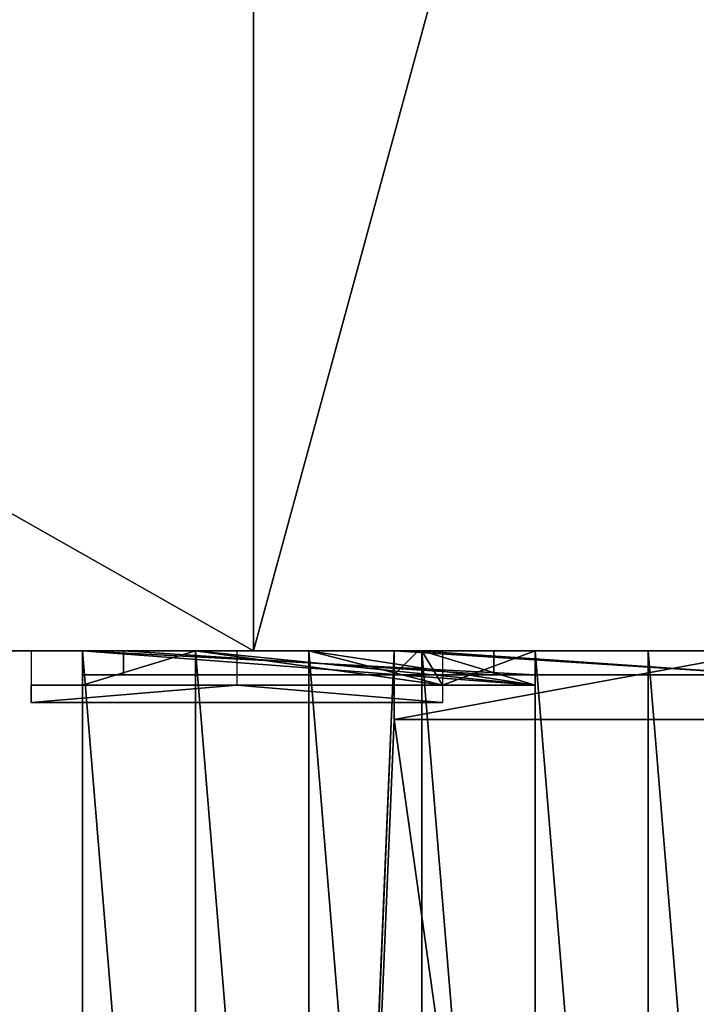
# Model space of a CAD drawing. Extents: x 22936 to 50368, y -4877 to 31080.
# Tile 149 of 256: x 43378 to 43575, y 5388 to 5675. Entities that reach past the tile are written whole.
import ezdxf

# ---------------------------------------------------------------- set-up
doc = ezdxf.new("R2010")
doc.units = 0
for name, color, linetype in [('01_GROS_OEUVRE', 251, 'CONTINUOUS'), ('04_MENUISERIES_EXT_', 40, 'CONTINUOUS'), ('05_VITRAGES', 40, 'CONTINUOUS'), ('08_AMENAGEMENTS_EXTERIEURS', 253, 'CONTINUOUS')]:
    doc.layers.add(name, color=color, linetype=linetype)

# ---------------------------------------------------------------- blocks, each defined once
blk = doc.blocks.new('GROUPER_15')
at = {"layer": '08_AMENAGEMENTS_EXTERIEURS'}
for p, q in [((1474.69, 4434.16), (1474.69, 3870.79)), ((1474.69, 3870.79), (1634.69, 3870.79))]:
    blk.add_line(p, q, dxfattribs=at)
mesh = blk.add_polyface(dxfattribs=at)
corners = [(1634.69, 4458.26), (1474.69, 3870.79), (1474.69, 4434.16), (1634.69, 3870.79)]
mesh.append_faces([[corners[k] for k in face] for face in [(0, 1, 2), (1, 0, 3)]], dxfattribs={"vtx0": -1})
blk = doc.blocks.new('GROUPER_93')
at = {"layer": '04_MENUISERIES_EXT_'}
for p, q in [((0, 7), (0, 0)), ((0, 7), (7, 7)), ((0, 7, 240), (0, 0, 240)), ((0, 7, 240), (0, 7)), ((109, 7, 240), (0, 7, 240)), ((7, 7), (102, 7)), ((7, 7), (7, 7, 233)), ((7, 7, 233), (102, 7, 233)), ((102, 7, 233), (102, 7)), ((102, 7), (109, 7)), ((109, 7), (109, 7, 240)), ((109, 7, 240), (109, 0, 240)), ((109, 7), (109, 0)), ((109, 0, 240), (0, 0, 240)), ((0, 0, 240), (0, 0)), ((0, 0), (109, 0)), ((109, 0), (109, 0, 240))]:
    blk.add_line(p, q, dxfattribs=at)
mesh = blk.add_polyface(dxfattribs=at)
corners = [(7, 7), (0, 0), (0, 7), (109, 0), (102, 7), (109, 7)]
mesh.append_faces([[corners[k] for k in face] for face in [(0, 1, 2), (3, 4, 5)]], dxfattribs={"vtx0": -1})
mesh.append_faces([[corners[k] for k in face] for face in [(1, 0, 3)]], dxfattribs={"vtx0": -1, "vtx1": -1})
mesh.append_faces([[corners[k] for k in face] for face in [(3, 0, 4)]], dxfattribs={"vtx0": -1, "vtx2": -1})
mesh = blk.add_polyface(dxfattribs=at)
corners = [(0, 7, 240), (0, 0), (0, 0, 240), (0, 7)]
mesh.append_faces([[corners[k] for k in face] for face in [(0, 1, 2), (1, 0, 3)]], dxfattribs={"vtx0": -1})
mesh = blk.add_polyface(dxfattribs=at)
corners = [(0, 7, 240), (7, 7), (0, 7), (7, 7, 233), (102, 7, 233), (109, 7), (102, 7), (109, 7, 240)]
mesh.append_faces([[corners[k] for k in face] for face in [(0, 1, 2), (4, 5, 6)]], dxfattribs={"vtx0": -1})
mesh.append_faces([[corners[k] for k in face] for face in [(1, 0, 3), (3, 0, 4), (5, 4, 7), (7, 4, 0)]], dxfattribs={"vtx0": -1, "vtx1": -1})
mesh = blk.add_polyface(dxfattribs=at)
corners = [(109, 0, 240), (0, 7, 240), (0, 0, 240), (109, 7, 240)]
mesh.append_faces([[corners[k] for k in face] for face in [(0, 1, 2), (1, 0, 3)]], dxfattribs={"vtx0": -1})
mesh = blk.add_polyface(dxfattribs=at)
corners = [(7, 7, 233), (102, 7), (7, 7), (102, 7, 233)]
mesh.append_faces([[corners[k] for k in face] for face in [(0, 1, 2), (1, 0, 3)]], dxfattribs={"vtx0": -1})
mesh = blk.add_polyface(dxfattribs=at)
corners = [(109, 7), (109, 0, 240), (109, 0), (109, 7, 240)]
mesh.append_faces([[corners[k] for k in face] for face in [(0, 1, 2), (1, 0, 3)]], dxfattribs={"vtx0": -1})
mesh = blk.add_polyface(dxfattribs=at)
corners = [(109, 0, 240), (0, 0), (109, 0), (0, 0, 240)]
mesh.append_faces([[corners[k] for k in face] for face in [(0, 1, 2), (1, 0, 3)]], dxfattribs={"vtx0": -1})
blk = doc.blocks.new('GROUPER_102')
at = {"layer": '08_AMENAGEMENTS_EXTERIEURS'}
for p, q in [((1915.87, 0), (1915.87, 563.37)), ((1055.43, 0), (1915.87, 0))]:
    blk.add_line(p, q, dxfattribs=at)
mesh = blk.add_polyface(dxfattribs=at)
corners = [(1131.32, 445.21), (1915.87, 0), (1055.43, 0), (1915.87, 563.37)]
mesh.append_faces([[corners[k] for k in face] for face in [(0, 1, 2), (1, 0, 3)]], dxfattribs={"vtx0": -1})
blk = doc.blocks.new('GROUPER_122')
at = {"layer": '08_AMENAGEMENTS_EXTERIEURS'}
mesh = blk.add_polyface(dxfattribs=at)
corners = [(4865.77, 2632.41), (4440.58, 2433.55), (4420.06, 2562.46), (4529.79, 1059.49), (4741, 1059.49), (5029.79, 1059.49), (4894.7, 2450.68), (5779.35, 2591.51), (6882.55, 501.38), (5029.79, 501.38), (5988.63, 801.38), (6907.61, 801.38), (7602.54, 0), (6819.83, 133.42), (7715.66, 663.64), (3404.37, 2268.59), (164, 668.17), (0, 1757.09), (2762.33, 1059.49)]
mesh.append_faces([[corners[k] for k in face] for face in [(0, 1, 2), (5, 8, 9), (8, 12, 13), (12, 11, 14), (15, 16, 17)]], dxfattribs={"vtx0": -1})
mesh.append_faces([[corners[k] for k in face] for face in [(3, 0, 4), (4, 0, 5), (10, 5, 7), (16, 15, 18), (18, 15, 3)]], dxfattribs={"vtx0": -1, "vtx1": -1})
mesh.append_faces([[corners[k] for k in face] for face in [(1, 0, 3), (8, 5, 10), (12, 8, 11)]], dxfattribs={"vtx0": -1, "vtx1": -1, "vtx2": -1})
mesh.append_faces([[corners[k] for k in face] for face in [(5, 0, 6), (5, 6, 7), (8, 10, 11), (3, 15, 1)]], dxfattribs={"vtx0": -1, "vtx2": -1})
blk = doc.blocks.new('GROUPER_6')
at = {"layer": '01_GROS_OEUVRE', "color": 7}
for p, q in [((989.65, 1580.39), (1113.93, 1580.39)), ((1056.02, 1580.39, 511.79), (1023.02, 1580.39, 511.79)), ((1056.02, 1580.39, 756.79), (1023.02, 1580.39, 756.79)), ((1089.02, 1580.39, 511.79), (1056.02, 1580.39, 511.79)), ((1089.02, 1580.39, 756.79), (1056.02, 1580.39, 756.79)), ((1122.02, 1580.39, 511.79), (1089.02, 1580.39, 511.79)), ((1122.02, 1580.39, 756.79), (1089.02, 1580.39, 756.79)), ((1155.02, 1580.39, 511.79), (1122.02, 1580.39, 511.79)), ((1155.02, 1580.39, 756.79), (1122.02, 1580.39, 756.79)), ((1068.02, 1570.39, 932.79), (1008.02, 1570.39, 932.79)), ((1128.02, 1570.39, 756.79), (1023.02, 1570.39, 756.79)), ((1155.02, 1570.39, 511.79), (1023.02, 1570.39, 511.79)), ((1128.02, 1570.39, 932.79), (1068.02, 1570.39, 932.79)), ((1128.02, 1565.39, 687.79), (1008.02, 1565.39, 687.79)), ((1128.02, 1565.39, 932.79), (1008.02, 1565.39, 932.79)), ((1113.93, 1560.39), (1222.93, 1560.39))]:
    blk.add_line(p, q, dxfattribs=at)
at = {"layer": '01_GROS_OEUVRE'}
for p, q in [((1023.02, 1580.39, 980), (990.02, 1580.39, 980)), ((1023.02, 1580.39, 290), (990.02, 1580.39, 290)), ((1008.02, 1580.39, 932.79), (1008.02, 1570.39, 932.79)), ((1023.02, 1580.39, 980), (1023.02, 1180.39, 1251)), ((1056.02, 1580.39, 290), (1023.02, 1580.39, 290)), ((1056.02, 1580.39, 980), (1023.02, 1580.39, 980)), ((1023.02, 1580.39, 511.79), (1023.02, 1570.39, 511.79)), ((1023.02, 1580.39, 756.79), (1023.02, 1570.39, 756.79)), ((1023.02, 1580.39, 756.79), (1023.02, 1580.39, 511.79)), ((1023.02, 1580.39, 980), (1023.02, 1580.39, 756.79)), ((1023.02, 1580.39, 511.79), (1023.02, 1580.39, 290)), ((1089.02, 1580.39, 290), (1056.02, 1580.39, 290)), ((1089.02, 1580.39, 980), (1056.02, 1580.39, 980)), ((1056.02, 1580.39, 511.79), (1056.02, 1580.39, 290)), ((1056.02, 1580.39, 980), (1056.02, 1580.39, 756.79)), ((1056.02, 1580.39, 980), (1056.02, 1180.39, 1251)), ((1068.02, 1580.39, 932.79), (1068.02, 1570.39, 932.79)), ((1122.02, 1580.39, 290), (1089.02, 1580.39, 290)), ((1122.02, 1580.39, 980), (1089.02, 1580.39, 980)), ((1089.02, 1580.39, 980), (1089.02, 1180.39, 1251)), ((1089.02, 1580.39, 511.79), (1089.02, 1580.39, 290)), ((1089.02, 1580.39, 980), (1089.02, 1580.39, 756.79)), ((1113.93, 1580.39, 240), (1222.93, 1580.39, 240)), ((1113.93, 1580.39), (1113.93, 1580.39, 240)), ((1113.93, 1580.39), (1113.93, 1560.39)), ((1113.93, 1580.39, 240), (1113.93, 1560.39, 240)), ((1155.02, 1580.39, 290), (1122.02, 1580.39, 290)), ((1155.02, 1580.39, 980), (1122.02, 1580.39, 980)), ((1122.02, 1580.39, 980), (1122.02, 1180.39, 1251)), ((1122.02, 1580.39, 511.79), (1122.02, 1580.39, 290)), ((1122.02, 1580.39, 980), (1122.02, 1580.39, 756.79)), ((1128.02, 1580.39, 932.79), (1128.02, 1570.39, 932.79)), ((1155.02, 1580.39, 756.79), (1155.02, 1580.39, 687.79)), ((1188.02, 1580.39, 290), (1155.02, 1580.39, 290)), ((1155.02, 1580.39, 511.79), (1155.02, 1580.39, 335.79)), ((1155.02, 1580.39, 335.79), (1155.02, 1580.39, 290)), ((1155.02, 1580.39, 580.79), (1155.02, 1580.39, 511.79)), ((1155.02, 1580.39, 511.79), (1155.02, 1570.39, 511.79)), ((1155.02, 1580.39, 756.79), (1155.02, 1570.39, 756.79)), ((1188.02, 1580.39, 980), (1155.02, 1580.39, 980)), ((1155.02, 1580.39, 980), (1155.02, 1180.39, 1251)), ((1155.02, 1580.39, 932.79), (1155.02, 1580.39, 756.79)), ((1155.02, 1580.39, 980), (1155.02, 1580.39, 932.79)), ((1155.02, 1580.39, 687.79), (1155.02, 1580.39, 580.79)), ((1221.02, 1580.39, 290), (1188.02, 1580.39, 290)), ((1188.02, 1580.39, 980), (1188.02, 1580.39, 932.79)), ((1221.02, 1580.39, 980), (1188.02, 1580.39, 980)), ((1188.02, 1580.39, 335.79), (1188.02, 1580.39, 290)), ((1188.02, 1580.39, 580.79), (1188.02, 1580.39, 335.79)), ((1188.02, 1580.39, 687.79), (1188.02, 1580.39, 580.79)), ((1188.02, 1580.39, 932.79), (1188.02, 1580.39, 687.79)), ((1188.02, 1580.39, 980), (1188.02, 1180.39, 1251)), ((1008.02, 1570.39, 756.79), (1008.02, 1570.39, 687.79)), ((1008.02, 1570.39, 756.79), (1023.02, 1570.39, 756.79)), ((1008.02, 1570.39, 687.79), (1023.02, 1570.39, 687.79)), ((1008.02, 1570.39, 932.79), (1008.02, 1570.39, 756.79)), ((1008.02, 1570.39, 687.79), (1008.02, 1565.39, 687.79)), ((1008.02, 1570.39, 932.79), (1008.02, 1565.39, 932.79)), ((1023.02, 1570.39, 756.79), (1023.02, 1570.39, 687.79)), ((1023.02, 1570.39, 687.79), (1023.02, 1570.39, 511.79)), ((1128.02, 1570.39, 932.79), (1128.02, 1570.39, 756.79)), ((1128.02, 1570.39, 932.79), (1128.02, 1565.39, 932.79)), ((1128.02, 1570.39, 687.79), (1128.02, 1565.39, 687.79)), ((1128.02, 1570.39, 756.79), (1155.02, 1570.39, 756.79)), ((1155.02, 1570.39, 756.79), (1155.02, 1570.39, 511.79)), ((1008.02, 1565.39, 932.79), (1008.02, 1565.39, 687.79)), ((1128.02, 1565.39, 932.79), (1128.02, 1565.39, 687.79)), ((1113.93, 1560.39), (1113.93, 1560.39, 240)), ((1113.93, 1560.39, 240), (1222.93, 1560.39, 240))]:
    blk.add_line(p, q, dxfattribs=at)
mesh = blk.add_polyface(dxfattribs=at)
corners = [(2199.54, 1580.39), (1222.93, 1560.39), (1222.93, 1580.39), (1286.13, 353.81), (1467.93, 353.81), (1467.93, 333.81), (1587.93, 353.81), (2284.7, 353.81), (2282.89, 2069.39), (2448.93, 2069.39), (2284.7, 333.81), (2340.52, 333.81), (2365.4, 447.96), (2432.74, 467.96), (2596.74, 467.96), (3234.93, 2069.39), (2596.74, 447.96), (2622.93, 447.96), (2622.93, 333.81), (2657.93, 353.81), (2657.93, 333.81), (2969.93, 930.81), (2877.93, 353.81), (3234.93, 1580.39), (3366.84, 930.81), (3828.02, 1580.39), (3808.02, 1040.81), (3828.02, 1035.81), (3808.02, 1035.81), (3828.02, 785.81), (3808.02, 780.81), (3808.02, 785.81), (3828.02, 333.81), (2877.93, 333.81), (2969.93, 780.81), (2432.74, 447.96), (1587.93, 333.81), (983.77, 1545.88), (880.44, 353.81), (777.17, 333.81), (1062.24, 353.81), (987.09, 1565.39), (989.65, 1580.39), (1113.93, 1580.39), (1062.24, 333.81), (1113.93, 1560.39), (1286.13, 333.81), (880.44, 333.81)]
mesh.append_faces([[corners[k] for k in face] for face in [(0, 1, 2), (18, 19, 20), (29, 30, 31), (22, 32, 33)]], dxfattribs={"vtx0": -1})
mesh.append_faces([[corners[k] for k in face] for face in [(3, 0, 4), (4, 0, 5), (6, 0, 7), (7, 9, 10), (10, 9, 11), (11, 9, 12), (13, 9, 14), (14, 15, 16), (16, 15, 17), (17, 15, 18), (19, 21, 22), (24, 25, 26), (34, 22, 21), (32, 30, 29), (37, 38, 39), (38, 37, 40), (40, 43, 44), (44, 45, 46), (46, 1, 3)]], dxfattribs={"vtx0": -1, "vtx1": -1})
mesh.append_faces([[corners[k] for k in face] for face in [(1, 0, 3), (5, 0, 6), (12, 9, 13), (18, 15, 19), (19, 15, 21), (32, 22, 34)]], dxfattribs={"vtx0": -1, "vtx1": -1, "vtx2": -1})
mesh.append_faces([[corners[k] for k in face] for face in [(7, 0, 8), (7, 8, 9), (14, 9, 15), (21, 15, 23), (23, 24, 21), (24, 23, 25), (26, 25, 27), (32, 34, 30), (40, 37, 41), (40, 41, 42), (40, 42, 43), (44, 43, 45), (46, 45, 1)]], dxfattribs={"vtx0": -1, "vtx2": -1})
mesh.append_faces([[corners[k] for k in face] for face in [(35, 12, 13), (36, 5, 6), (47, 39, 38)]], dxfattribs={"vtx1": -1})
mesh.append_faces([[corners[k] for k in face] for face in [(27, 28, 26)]], dxfattribs={"vtx2": -1})
at = {"layer": '01_GROS_OEUVRE', "color": 250}
mesh = blk.add_polyface(dxfattribs=at)
corners = [(212.48, 1580.39, 290), (247.48, 1580.39), (212.48, 1580.39), (850.12, 1580.39), (1113.93, 1580.39, 240), (1222.93, 1580.39, 240), (1267.93, 1580.39, 240), (2149.54, 1580.39, 240), (990.02, 1580.39, 290), (974.65, 1580.39, 290), (850.12, 1580.39, 290), (974.65, 1580.39, 537.15), (850.12, 1580.39, 513.5), (1949.54, 1580.39, 290), (1980.02, 1580.39, 290), (1947.02, 1580.39, 290), (2149.54, 1580.39, 100), (2199.54, 1580.39, 290), (2199.54, 1580.39), (1023.02, 1580.39, 290), (1056.02, 1580.39, 290), (1089.02, 1580.39, 290), (1122.02, 1580.39, 290), (1155.02, 1580.39, 290), (1188.02, 1580.39, 290), (1221.02, 1580.39, 290), (1254.02, 1580.39, 290), (1287.02, 1580.39, 290), (1320.02, 1580.39, 290), (1353.02, 1580.39, 290), (1386.02, 1580.39, 290), (1419.02, 1580.39, 290), (1452.02, 1580.39, 290), (1485.02, 1580.39, 290), (1518.02, 1580.39, 290), (1551.02, 1580.39, 290), (1584.02, 1580.39, 290), (1617.02, 1580.39, 290), (1650.02, 1580.39, 290), (1683.02, 1580.39, 290), (1716.02, 1580.39, 290), (1749.02, 1580.39, 290), (1782.02, 1580.39, 290), (1815.02, 1580.39, 290), (1914.02, 1580.39, 290), (1848.02, 1580.39, 290), (1881.02, 1580.39, 290), (2013.02, 1580.39, 290), (2046.02, 1580.39, 290), (2079.02, 1580.39, 290), (2112.02, 1580.39, 290), (2145.02, 1580.39, 290), (2149.54, 1580.39, 290), (2178.02, 1580.39, 290), (1222.93, 1580.39), (1267.93, 1580.39, 100), (989.65, 1580.39), (1113.93, 1580.39)]
mesh.append_faces([[corners[k] for k in face] for face in [(0, 1, 2), (11, 10, 12), (44, 45, 46), (17, 52, 53), (56, 4, 57)]], dxfattribs={"vtx0": -1, "color": 250})
mesh.append_faces([[corners[k] for k in face] for face in [(1, 0, 3), (4, 0, 5), (6, 0, 7), (8, 0, 9), (9, 10, 11), (54, 55, 18), (55, 5, 6)]], dxfattribs={"vtx0": -1, "vtx1": -1, "color": 250})
mesh.append_faces([[corners[k] for k in face] for face in [(3, 0, 4), (5, 0, 6), (7, 0, 8), (17, 7, 8), (17, 43, 44), (17, 15, 14)]], dxfattribs={"vtx0": -1, "vtx1": -1, "vtx2": -1, "color": 250})
mesh.append_faces([[corners[k] for k in face] for face in [(9, 0, 10), (16, 17, 18), (17, 16, 7), (17, 8, 19), (17, 19, 20), (17, 20, 21), (17, 21, 22), (17, 22, 23), (17, 23, 24), (17, 24, 25), (17, 25, 26), (17, 26, 27), (17, 27, 28), (17, 28, 29), (17, 29, 30), (17, 30, 31), (17, 31, 32), (17, 32, 33), (17, 33, 34), (17, 34, 35), (17, 35, 36), (17, 36, 37), (17, 37, 38), (17, 38, 39), (17, 39, 40), (17, 40, 41), (17, 41, 42), (17, 42, 43), (44, 43, 45), (17, 44, 15), (17, 14, 47), (17, 47, 48), (17, 48, 49), (17, 49, 50), (17, 50, 51), (17, 51, 52), (55, 54, 5), (18, 55, 16), (4, 56, 3)]], dxfattribs={"vtx0": -1, "vtx2": -1, "color": 250})
mesh.append_faces([[corners[k] for k in face] for face in [(13, 14, 15)]], dxfattribs={"vtx1": -1, "color": 250})
at = {"layer": '01_GROS_OEUVRE', "color": 253}
mesh = blk.add_polyface(dxfattribs=at)
corners = [(1023.02, 1180.39, 1251), (990.02, 1580.39, 980), (990.02, 1180.39, 1251), (1023.02, 1580.39, 980)]
mesh.append_faces([[corners[k] for k in face] for face in [(0, 1, 2), (1, 0, 3)]], dxfattribs={"vtx0": -1, "color": 253})
mesh = blk.add_polyface(dxfattribs=at)
corners = [(990.02, 1580.39, 511.79), (1023.02, 1580.39, 290), (990.02, 1580.39, 290), (1023.02, 1580.39, 511.79), (990.02, 1580.39, 756.79), (1023.02, 1580.39, 756.79), (990.02, 1580.39, 980), (1023.02, 1580.39, 980)]
mesh.append_faces([[corners[k] for k in face] for face in [(0, 1, 2), (5, 6, 7)]], dxfattribs={"vtx0": -1, "color": 253})
mesh.append_faces([[corners[k] for k in face] for face in [(1, 0, 3), (3, 4, 5)]], dxfattribs={"vtx0": -1, "vtx1": -1, "color": 253})
mesh.append_faces([[corners[k] for k in face] for face in [(3, 0, 4), (5, 4, 6)]], dxfattribs={"vtx0": -1, "vtx2": -1, "color": 253})
at = {"layer": '01_GROS_OEUVRE', "color": 251}
mesh = blk.add_polyface(dxfattribs=at)
corners = [(1023.02, 1580.39, 511.79), (1023.02, 1570.39, 687.79), (1023.02, 1570.39, 511.79), (1023.02, 1570.39, 756.79), (1023.02, 1580.39, 756.79)]
mesh.append_faces([[corners[k] for k in face] for face in [(0, 1, 2), (3, 0, 4)]], dxfattribs={"vtx0": -1, "color": 251})
mesh.append_faces([[corners[k] for k in face] for face in [(1, 0, 3)]], dxfattribs={"vtx0": -1, "vtx1": -1, "color": 251})
mesh = blk.add_polyface(dxfattribs=at)
corners = [(1155.02, 1570.39, 511.79), (1023.02, 1580.39, 511.79), (1023.02, 1570.39, 511.79), (1056.02, 1580.39, 511.79), (1089.02, 1580.39, 511.79), (1122.02, 1580.39, 511.79), (1155.02, 1580.39, 511.79)]
mesh.append_faces([[corners[k] for k in face] for face in [(0, 1, 2), (5, 0, 6)]], dxfattribs={"vtx0": -1, "color": 251})
mesh.append_faces([[corners[k] for k in face] for face in [(1, 0, 3), (3, 0, 4), (4, 0, 5)]], dxfattribs={"vtx0": -1, "vtx1": -1, "color": 251})
mesh = blk.add_polyface(dxfattribs=at)
corners = [(1056.02, 1580.39, 756.79), (1023.02, 1570.39, 756.79), (1023.02, 1580.39, 756.79), (1128.02, 1570.39, 756.79), (1089.02, 1580.39, 756.79), (1122.02, 1580.39, 756.79), (1155.02, 1580.39, 756.79), (1155.02, 1570.39, 756.79)]
mesh.append_faces([[corners[k] for k in face] for face in [(0, 1, 2), (3, 6, 7)]], dxfattribs={"vtx0": -1, "color": 251})
mesh.append_faces([[corners[k] for k in face] for face in [(1, 0, 3)]], dxfattribs={"vtx0": -1, "vtx1": -1, "color": 251})
mesh.append_faces([[corners[k] for k in face] for face in [(3, 0, 4), (3, 4, 5), (3, 5, 6)]], dxfattribs={"vtx0": -1, "vtx2": -1, "color": 251})
at = {"layer": '01_GROS_OEUVRE', "color": 253}
mesh = blk.add_polyface(dxfattribs=at)
corners = [(1056.02, 1180.39, 1251), (1023.02, 1580.39, 980), (1023.02, 1180.39, 1251), (1056.02, 1580.39, 980)]
mesh.append_faces([[corners[k] for k in face] for face in [(0, 1, 2), (1, 0, 3)]], dxfattribs={"vtx0": -1, "color": 253})
mesh = blk.add_polyface(dxfattribs=at)
corners = [(1023.02, 1580.39, 980), (1056.02, 1580.39, 756.79), (1023.02, 1580.39, 756.79), (1056.02, 1580.39, 980)]
mesh.append_faces([[corners[k] for k in face] for face in [(0, 1, 2), (1, 0, 3)]], dxfattribs={"vtx0": -1, "color": 253})
at = {"layer": '01_GROS_OEUVRE', "color": 251}
mesh = blk.add_polyface(dxfattribs=at)
corners = [(1023.02, 1580.39, 511.79), (1056.02, 1580.39, 290), (1023.02, 1580.39, 290), (1056.02, 1580.39, 511.79)]
mesh.append_faces([[corners[k] for k in face] for face in [(0, 1, 2), (1, 0, 3)]], dxfattribs={"vtx0": -1, "color": 251})
at = {"layer": '01_GROS_OEUVRE', "color": 253}
mesh = blk.add_polyface(dxfattribs=at)
corners = [(1089.02, 1180.39, 1251), (1056.02, 1580.39, 980), (1056.02, 1180.39, 1251), (1089.02, 1580.39, 980)]
mesh.append_faces([[corners[k] for k in face] for face in [(0, 1, 2), (1, 0, 3)]], dxfattribs={"vtx0": -1, "color": 253})
at = {"layer": '01_GROS_OEUVRE', "color": 251}
mesh = blk.add_polyface(dxfattribs=at)
corners = [(1056.02, 1580.39, 511.79), (1089.02, 1580.39, 290), (1056.02, 1580.39, 290), (1089.02, 1580.39, 511.79)]
mesh.append_faces([[corners[k] for k in face] for face in [(0, 1, 2), (1, 0, 3)]], dxfattribs={"vtx0": -1, "color": 251})
at = {"layer": '01_GROS_OEUVRE', "color": 253}
mesh = blk.add_polyface(dxfattribs=at)
corners = [(1056.02, 1580.39, 980), (1089.02, 1580.39, 756.79), (1056.02, 1580.39, 756.79), (1089.02, 1580.39, 980)]
mesh.append_faces([[corners[k] for k in face] for face in [(0, 1, 2), (1, 0, 3)]], dxfattribs={"vtx0": -1, "color": 253})
mesh = blk.add_polyface(dxfattribs=at)
corners = [(1122.02, 1180.39, 1251), (1089.02, 1580.39, 980), (1089.02, 1180.39, 1251), (1122.02, 1580.39, 980)]
mesh.append_faces([[corners[k] for k in face] for face in [(0, 1, 2), (1, 0, 3)]], dxfattribs={"vtx0": -1, "color": 253})
at = {"layer": '01_GROS_OEUVRE', "color": 251}
mesh = blk.add_polyface(dxfattribs=at)
corners = [(1089.02, 1580.39, 511.79), (1122.02, 1580.39, 290), (1089.02, 1580.39, 290), (1122.02, 1580.39, 511.79)]
mesh.append_faces([[corners[k] for k in face] for face in [(0, 1, 2), (1, 0, 3)]], dxfattribs={"vtx0": -1, "color": 251})
at = {"layer": '01_GROS_OEUVRE', "color": 253}
mesh = blk.add_polyface(dxfattribs=at)
corners = [(1089.02, 1580.39, 980), (1122.02, 1580.39, 756.79), (1089.02, 1580.39, 756.79), (1122.02, 1580.39, 980)]
mesh.append_faces([[corners[k] for k in face] for face in [(0, 1, 2), (1, 0, 3)]], dxfattribs={"vtx0": -1, "color": 253})
at = {"layer": '01_GROS_OEUVRE', "color": 251}
mesh = blk.add_polyface(dxfattribs=at)
corners = [(1113.93, 1580.39), (1113.93, 1560.39, 240), (1113.93, 1560.39), (1113.93, 1580.39, 240)]
mesh.append_faces([[corners[k] for k in face] for face in [(0, 1, 2), (1, 0, 3)]], dxfattribs={"vtx0": -1, "color": 251})
mesh = blk.add_polyface(dxfattribs=at)
corners = [(1222.93, 1580.39, 240), (1113.93, 1560.39, 240), (1113.93, 1580.39, 240), (1222.93, 1560.39, 240)]
mesh.append_faces([[corners[k] for k in face] for face in [(0, 1, 2), (1, 0, 3)]], dxfattribs={"vtx0": -1, "color": 251})
mesh = blk.add_polyface(dxfattribs=at)
corners = [(1122.02, 1580.39, 511.79), (1155.02, 1580.39, 290), (1122.02, 1580.39, 290), (1155.02, 1580.39, 335.79), (1155.02, 1580.39, 511.79)]
mesh.append_faces([[corners[k] for k in face] for face in [(0, 1, 2), (3, 0, 4)]], dxfattribs={"vtx0": -1, "color": 251})
mesh.append_faces([[corners[k] for k in face] for face in [(1, 0, 3)]], dxfattribs={"vtx0": -1, "vtx1": -1, "color": 251})
at = {"layer": '01_GROS_OEUVRE', "color": 253}
mesh = blk.add_polyface(dxfattribs=at)
corners = [(1122.02, 1580.39, 980), (1155.02, 1580.39, 756.79), (1122.02, 1580.39, 756.79), (1155.02, 1580.39, 932.79), (1155.02, 1580.39, 980)]
mesh.append_faces([[corners[k] for k in face] for face in [(0, 1, 2), (3, 0, 4)]], dxfattribs={"vtx0": -1, "color": 253})
mesh.append_faces([[corners[k] for k in face] for face in [(1, 0, 3)]], dxfattribs={"vtx0": -1, "vtx1": -1, "color": 253})
mesh = blk.add_polyface(dxfattribs=at)
corners = [(1155.02, 1180.39, 1251), (1122.02, 1580.39, 980), (1122.02, 1180.39, 1251), (1155.02, 1580.39, 980)]
mesh.append_faces([[corners[k] for k in face] for face in [(0, 1, 2), (1, 0, 3)]], dxfattribs={"vtx0": -1, "color": 253})
mesh = blk.add_polyface(dxfattribs=at)
corners = [(1188.02, 1180.39, 1251), (1155.02, 1580.39, 980), (1155.02, 1180.39, 1251), (1188.02, 1580.39, 980)]
mesh.append_faces([[corners[k] for k in face] for face in [(0, 1, 2), (1, 0, 3)]], dxfattribs={"vtx0": -1, "color": 253})
at = {"layer": '01_GROS_OEUVRE', "color": 251}
mesh = blk.add_polyface(dxfattribs=at)
corners = [(1155.02, 1580.39, 335.79), (1188.02, 1580.39, 290), (1155.02, 1580.39, 290), (1188.02, 1580.39, 335.79), (1155.02, 1580.39, 511.79), (1188.02, 1580.39, 580.79), (1155.02, 1580.39, 580.79), (1155.02, 1580.39, 687.79), (1188.02, 1580.39, 687.79), (1155.02, 1580.39, 756.79), (1188.02, 1580.39, 932.79), (1155.02, 1580.39, 932.79), (1155.02, 1580.39, 980), (1188.02, 1580.39, 980)]
mesh.append_faces([[corners[k] for k in face] for face in [(0, 1, 2), (10, 12, 13)]], dxfattribs={"vtx0": -1, "color": 251})
mesh.append_faces([[corners[k] for k in face] for face in [(1, 0, 3), (3, 4, 5), (5, 7, 8), (8, 9, 10)]], dxfattribs={"vtx0": -1, "vtx1": -1, "color": 251})
mesh.append_faces([[corners[k] for k in face] for face in [(3, 0, 4), (5, 4, 6), (5, 6, 7), (8, 7, 9), (10, 9, 11), (10, 11, 12)]], dxfattribs={"vtx0": -1, "vtx2": -1, "color": 251})
mesh = blk.add_polyface(dxfattribs=at)
corners = [(1155.02, 1570.39, 756.79), (1155.02, 1580.39, 511.79), (1155.02, 1570.39, 511.79), (1155.02, 1580.39, 756.79), (1155.02, 1580.39, 580.79), (1155.02, 1580.39, 687.79)]
mesh.append_faces([[corners[k] for k in face] for face in [(0, 1, 2), (4, 3, 5)]], dxfattribs={"vtx0": -1, "color": 251})
mesh.append_faces([[corners[k] for k in face] for face in [(1, 3, 4)]], dxfattribs={"vtx0": -1, "vtx1": -1, "color": 251})
mesh.append_faces([[corners[k] for k in face] for face in [(1, 0, 3)]], dxfattribs={"vtx0": -1, "vtx2": -1, "color": 251})
mesh = blk.add_polyface(dxfattribs=at)
corners = [(1188.02, 1580.39, 335.79), (1221.02, 1580.39, 290), (1188.02, 1580.39, 290), (1221.02, 1580.39, 335.79), (1221.02, 1580.39, 580.79), (1188.02, 1580.39, 580.79), (1188.02, 1580.39, 687.79), (1221.02, 1580.39, 687.79), (1188.02, 1580.39, 932.79), (1221.02, 1580.39, 932.79), (1188.02, 1580.39, 980), (1221.02, 1580.39, 980)]
mesh.append_faces([[corners[k] for k in face] for face in [(0, 1, 2), (9, 10, 11)]], dxfattribs={"vtx0": -1, "color": 251})
mesh.append_faces([[corners[k] for k in face] for face in [(1, 0, 3), (3, 0, 4), (4, 6, 7), (7, 8, 9)]], dxfattribs={"vtx0": -1, "vtx1": -1, "color": 251})
mesh.append_faces([[corners[k] for k in face] for face in [(4, 0, 5), (4, 5, 6), (7, 6, 8), (9, 8, 10)]], dxfattribs={"vtx0": -1, "vtx2": -1, "color": 251})
at = {"layer": '01_GROS_OEUVRE', "color": 253}
mesh = blk.add_polyface(dxfattribs=at)
corners = [(1221.02, 1180.39, 1251), (1188.02, 1580.39, 980), (1188.02, 1180.39, 1251), (1221.02, 1580.39, 980)]
mesh.append_faces([[corners[k] for k in face] for face in [(0, 1, 2), (1, 0, 3)]], dxfattribs={"vtx0": -1, "color": 253})
at = {"layer": '01_GROS_OEUVRE', "color": 251}
mesh = blk.add_polyface(dxfattribs=at)
corners = [(1008.02, 1570.39, 756.79), (1023.02, 1570.39, 687.79), (1008.02, 1570.39, 687.79), (1023.02, 1570.39, 756.79)]
mesh.append_faces([[corners[k] for k in face] for face in [(0, 1, 2), (1, 0, 3)]], dxfattribs={"vtx0": -1, "color": 251})
mesh = blk.add_polyface(dxfattribs=at)
corners = [(1008.02, 1570.39, 756.79), (1128.02, 1570.39, 756.79), (1023.02, 1570.39, 756.79), (1008.02, 1570.39, 932.79), (1128.02, 1570.39, 932.79), (1068.02, 1570.39, 932.79)]
mesh.append_faces([[corners[k] for k in face] for face in [(0, 1, 2), (4, 3, 5)]], dxfattribs={"vtx0": -1, "color": 251})
mesh.append_faces([[corners[k] for k in face] for face in [(1, 3, 4)]], dxfattribs={"vtx0": -1, "vtx1": -1, "color": 251})
mesh.append_faces([[corners[k] for k in face] for face in [(1, 0, 3)]], dxfattribs={"vtx0": -1, "vtx2": -1, "color": 251})
mesh = blk.add_polyface(dxfattribs=at)
corners = [(1008.02, 1570.39, 687.79), (1008.02, 1565.39, 932.79), (1008.02, 1565.39, 687.79), (1008.02, 1570.39, 932.79), (1008.02, 1570.39, 756.79)]
mesh.append_faces([[corners[k] for k in face] for face in [(0, 1, 2), (3, 0, 4)]], dxfattribs={"vtx0": -1, "color": 251})
mesh.append_faces([[corners[k] for k in face] for face in [(1, 0, 3)]], dxfattribs={"vtx0": -1, "vtx1": -1, "color": 251})
mesh = blk.add_polyface(dxfattribs=at)
corners = [(1068.02, 1570.39, 932.79), (1008.02, 1565.39, 932.79), (1008.02, 1570.39, 932.79), (1128.02, 1565.39, 932.79), (1128.02, 1570.39, 932.79)]
mesh.append_faces([[corners[k] for k in face] for face in [(0, 1, 2), (3, 0, 4)]], dxfattribs={"vtx0": -1, "color": 251})
mesh.append_faces([[corners[k] for k in face] for face in [(1, 0, 3)]], dxfattribs={"vtx0": -1, "vtx1": -1, "color": 251})
mesh = blk.add_polyface(dxfattribs=at)
corners = [(1023.02, 1570.39, 687.79), (1155.02, 1570.39, 511.79), (1023.02, 1570.39, 511.79), (1155.02, 1570.39, 756.79), (1128.02, 1570.39, 756.79), (1023.02, 1570.39, 756.79)]
mesh.append_faces([[corners[k] for k in face] for face in [(0, 1, 2), (4, 0, 5)]], dxfattribs={"vtx0": -1, "color": 251})
mesh.append_faces([[corners[k] for k in face] for face in [(1, 0, 3), (3, 0, 4)]], dxfattribs={"vtx0": -1, "vtx1": -1, "color": 251})
mesh = blk.add_polyface(dxfattribs=at)
corners = [(1008.02, 1565.39, 932.79), (1128.02, 1565.39, 687.79), (1008.02, 1565.39, 687.79), (1128.02, 1565.39, 932.79)]
mesh.append_faces([[corners[k] for k in face] for face in [(0, 1, 2), (1, 0, 3)]], dxfattribs={"vtx0": -1, "color": 251})
mesh = blk.add_polyface(dxfattribs=at)
corners = [(1113.93, 1560.39, 240), (1222.93, 1560.39), (1113.93, 1560.39), (1222.93, 1560.39, 240)]
mesh.append_faces([[corners[k] for k in face] for face in [(0, 1, 2), (1, 0, 3)]], dxfattribs={"vtx0": -1, "color": 251})
blk = doc.blocks.new('GROUPER_12')
at = {"layer": '04_MENUISERIES_EXT_'}
for p, q in [((132, 0, 230), (0, 0, 230)), ((0, 0, 230), (0, 0, -15)), ((0, 0, -15), (132, 0, -15)), ((0, 0, 230), (0, -7, 230)), ((0, 0, -15), (0, -7, -15)), ((125, 0, -8), (7, 0, -8)), ((7, 0, -8), (7, 0, 223)), ((7, 0, 223), (125, 0, 223)), ((12, 0, 218), (120, 0, 218)), ((120, 0, -3), (12, 0, -3)), ((12, 0, -3), (12, 0, 218)), ((12, 0, 218), (12, -7, 218)), ((12, 0, -3), (12, -7, -3)), ((120, 0, 218), (120, 0, -3)), ((120, 0, 218), (120, -7, 218)), ((120, 0, -3), (120, -7, -3)), ((125, 0, 223), (125, 0, -8)), ((132, 0, -15), (132, 0, 230)), ((132, 0, 230), (132, -7, 230)), ((132, 0, -15), (132, -7, -15)), ((132, -7, 230), (0, -7, 230)), ((0, -7, 230), (0, -7, -15)), ((0, -7, -15), (132, -7, -15)), ((12, -7, -3), (12, -7, 218)), ((12, -7, 218), (120, -7, 218)), ((120, -7, -3), (12, -7, -3)), ((120, -7, 218), (120, -7, -3)), ((132, -7, -15), (132, -7, 230))]:
    blk.add_line(p, q, dxfattribs=at)
mesh = blk.add_polyface(dxfattribs=at)
corners = [(0, 0, -15), (7, 0, -8), (132, 0, -15), (0, 0, 230), (7, 0, 223), (125, 0, 223), (125, 0, -8), (132, 0, 230)]
mesh.append_faces([[corners[k] for k in face] for face in [(0, 1, 2), (1, 3, 4), (4, 3, 5), (2, 6, 7), (6, 2, 1), (7, 5, 3)]], dxfattribs={"vtx0": -1, "vtx1": -1})
mesh.append_faces([[corners[k] for k in face] for face in [(1, 0, 3), (7, 6, 5)]], dxfattribs={"vtx0": -1, "vtx2": -1})
mesh = blk.add_polyface(dxfattribs=at)
corners = [(132, -7, 230), (0, 0, 230), (0, -7, 230), (132, 0, 230)]
mesh.append_faces([[corners[k] for k in face] for face in [(0, 1, 2), (1, 0, 3)]], dxfattribs={"vtx0": -1})
mesh = blk.add_polyface(dxfattribs=at)
corners = [(0, 0, 230), (0, -7, -15), (0, -7, 230), (0, 0, -15)]
mesh.append_faces([[corners[k] for k in face] for face in [(0, 1, 2), (1, 0, 3)]], dxfattribs={"vtx0": -1})
mesh = blk.add_polyface(dxfattribs=at)
corners = [(0, 0, -15), (132, -7, -15), (0, -7, -15), (132, 0, -15)]
mesh.append_faces([[corners[k] for k in face] for face in [(0, 1, 2), (1, 0, 3)]], dxfattribs={"vtx0": -1})
mesh = blk.add_polyface(dxfattribs=at)
corners = [(7, 0, -8), (12, 0, -3), (125, 0, -8), (7, 0, 223), (12, 0, 218), (120, 0, 218), (120, 0, -3), (125, 0, 223)]
mesh.append_faces([[corners[k] for k in face] for face in [(0, 1, 2), (1, 3, 4), (4, 3, 5), (2, 6, 7), (6, 2, 1), (7, 5, 3)]], dxfattribs={"vtx0": -1, "vtx1": -1})
mesh.append_faces([[corners[k] for k in face] for face in [(1, 0, 3), (7, 6, 5)]], dxfattribs={"vtx0": -1, "vtx2": -1})
mesh = blk.add_polyface(dxfattribs=at)
corners = [(12, -7, -3), (12, 0, 218), (12, -7, 218), (12, 0, -3)]
mesh.append_faces([[corners[k] for k in face] for face in [(0, 1, 2), (1, 0, 3)]], dxfattribs={"vtx0": -1})
mesh = blk.add_polyface(dxfattribs=at)
corners = [(12, 0, 218), (120, -7, 218), (12, -7, 218), (120, 0, 218)]
mesh.append_faces([[corners[k] for k in face] for face in [(0, 1, 2), (1, 0, 3)]], dxfattribs={"vtx0": -1})
mesh = blk.add_polyface(dxfattribs=at)
corners = [(120, -7, -3), (12, 0, -3), (12, -7, -3), (120, 0, -3)]
mesh.append_faces([[corners[k] for k in face] for face in [(0, 1, 2), (1, 0, 3)]], dxfattribs={"vtx0": -1})
mesh = blk.add_polyface(dxfattribs=at)
corners = [(120, 0, 218), (120, -7, -3), (120, -7, 218), (120, 0, -3)]
mesh.append_faces([[corners[k] for k in face] for face in [(0, 1, 2), (1, 0, 3)]], dxfattribs={"vtx0": -1})
mesh = blk.add_polyface(dxfattribs=at)
corners = [(132, 0, -15), (132, -7, 230), (132, -7, -15), (132, 0, 230)]
mesh.append_faces([[corners[k] for k in face] for face in [(0, 1, 2), (1, 0, 3)]], dxfattribs={"vtx0": -1})
mesh = blk.add_polyface(dxfattribs=at)
corners = [(132, -7, -15), (120, -7, -3), (0, -7, -15), (132, -7, 230), (120, -7, 218), (12, -7, 218), (12, -7, -3), (0, -7, 230)]
mesh.append_faces([[corners[k] for k in face] for face in [(0, 1, 2), (1, 3, 4), (4, 3, 5), (2, 6, 7), (6, 2, 1), (7, 5, 3)]], dxfattribs={"vtx0": -1, "vtx1": -1})
mesh.append_faces([[corners[k] for k in face] for face in [(1, 0, 3), (7, 6, 5)]], dxfattribs={"vtx0": -1, "vtx2": -1})
blk = doc.blocks.new('GROUPER_53')
at = {"layer": '05_VITRAGES'}
for p, q in [((0, 7, 176), (108, 7, 176)), ((108, 7, 397), (0, 7, 397)), ((0, 7, 397), (0, 0, 397)), ((0, 7, 176), (0, 0, 176)), ((0, 7, 397), (0, 7, 176)), ((108, 7, 176), (108, 7, 397)), ((108, 7, 397), (108, 0, 397)), ((108, 7, 176), (108, 0, 176)), ((0, 0, 176), (108, 0, 176)), ((0, 0, 397), (0, 0, 176)), ((108, 0, 397), (0, 0, 397)), ((108, 0, 176), (108, 0, 397))]:
    blk.add_line(p, q, dxfattribs=at)
mesh = blk.add_polyface(dxfattribs=at)
corners = [(108, 0, 397), (0, 7, 397), (0, 0, 397), (108, 7, 397)]
mesh.append_faces([[corners[k] for k in face] for face in [(0, 1, 2), (1, 0, 3)]], dxfattribs={"vtx0": -1})
mesh = blk.add_polyface(dxfattribs=at)
corners = [(0, 7, 397), (0, 0, 176), (0, 0, 397), (0, 7, 176)]
mesh.append_faces([[corners[k] for k in face] for face in [(0, 1, 2), (1, 0, 3)]], dxfattribs={"vtx0": -1})
mesh = blk.add_polyface(dxfattribs=at)
corners = [(0, 7, 397), (108, 7, 176), (0, 7, 176), (108, 7, 397)]
mesh.append_faces([[corners[k] for k in face] for face in [(0, 1, 2), (1, 0, 3)]], dxfattribs={"vtx0": -1})
mesh = blk.add_polyface(dxfattribs=at)
corners = [(0, 7, 176), (108, 0, 176), (0, 0, 176), (108, 7, 176)]
mesh.append_faces([[corners[k] for k in face] for face in [(0, 1, 2), (1, 0, 3)]], dxfattribs={"vtx0": -1})
mesh = blk.add_polyface(dxfattribs=at)
corners = [(108, 7, 176), (108, 0, 397), (108, 0, 176), (108, 7, 397)]
mesh.append_faces([[corners[k] for k in face] for face in [(0, 1, 2), (1, 0, 3)]], dxfattribs={"vtx0": -1})
mesh = blk.add_polyface(dxfattribs=at)
corners = [(108, 0, 397), (0, 0, 176), (108, 0, 176), (0, 0, 397)]
mesh.append_faces([[corners[k] for k in face] for face in [(0, 1, 2), (1, 0, 3)]], dxfattribs={"vtx0": -1})

msp = doc.modelspace()

# ---------------------------------------------------------------- block references
at = {"layer": '01_GROS_OEUVRE', "color": 251}
msp.add_blockref('GROUPER_6', (42373.17, 3910.33), dxfattribs=at)
at = {"layer": '04_MENUISERIES_EXT_', "color": 251}
for name, p in [('GROUPER_12', (43396.19, 5490.71, 524.29)), ('GROUPER_93', (43487.1, 5483.71))]:
    msp.add_blockref(name, p, dxfattribs=at)
at = {"layer": '05_VITRAGES', "color": 8}
msp.add_blockref('GROUPER_53', (43408.19, 5483.71, 345.29), dxfattribs=at)
at = {"layer": '08_AMENAGEMENTS_EXTERIEURS', "color": 9}
msp.add_blockref('GROUPER_122', (41671.41, 5143.34), dxfattribs=at)
at = {"layer": '08_AMENAGEMENTS_EXTERIEURS', "color": 54}
msp.add_blockref('GROUPER_102', (41530.23, 5490.71), dxfattribs=at)
at = {"layer": '08_AMENAGEMENTS_EXTERIEURS', "color": 254}
msp.add_blockref('GROUPER_15', (41971.41, 1619.93), dxfattribs=at)

doc.saveas('drawing.dxf')
